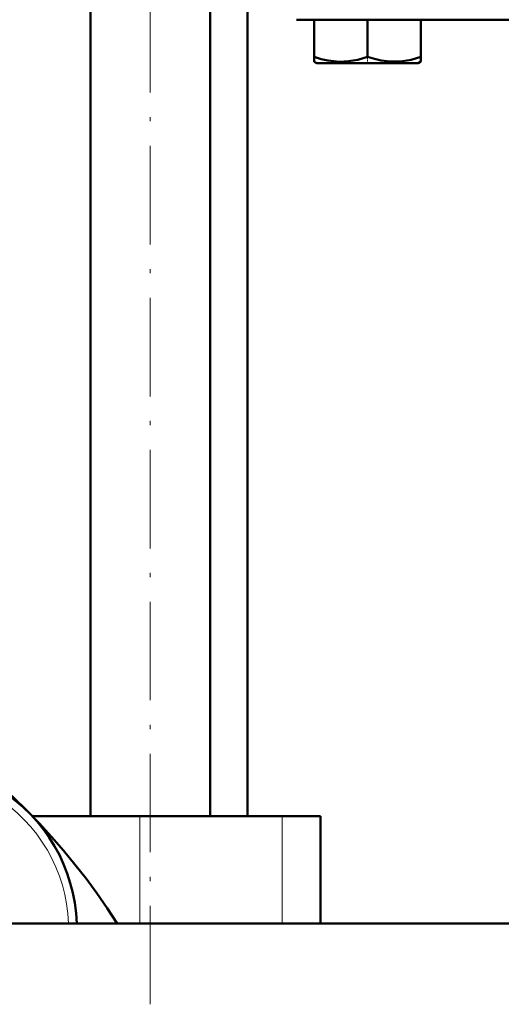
# Model space of a CAD drawing. Extents: x -1595 to 1972, y -1674 to 620.
# Tile 31 of 55: x 49 to 108, y -137 to -17. Entities that reach past the tile are written whole.
import ezdxf

# ---------------------------------------------------------------- set-up
doc = ezdxf.new("R2010")
doc.units = 0
doc.linetypes.add('DASHDOT', pattern=[18.5, 12, -3, 0.5, -3])

msp = doc.modelspace()

# ---------------------------------------------------------------- linework, layer by layer
at = {"color": 7, "linetype": 'DASHDOT', "lineweight": 18}
msp.add_line((65.1, -137.25), (65.1, 137.55), dxfattribs=at)
at = {"color": 7, "lineweight": 50}
for p, q in [((57.8, -114.35), (57.8, 67.65)), ((72.4, -114.35), (72.4, 67.65)), ((76.92, -114.35), (76.92, 51.65)), ((82.9, -17.4), (127.56, -17.4)), ((85.07, -17.4), (85.07, -21.94)), ((91.57, -17.4), (91.57, -21.94)), ((98.07, -17.4), (98.07, -21.93)), ((85.07, -22.52), (85.07, -21.94)), ((85.39, -22.7), (85.07, -22.52)), ((85.39, -22.7), (94.65, -22.7)), ((94.65, -22.7), (97.74, -22.7)), ((97.74, -22.7), (98.07, -22.51)), ((98.07, -21.93), (98.07, -22.51)), ((63.81, -114.35), (50.73, -114.35)), ((81.18, -114.35), (63.81, -114.35)), ((85.82, -114.35), (81.18, -114.35)), ((85.82, -114.35), (85.82, -127.4)), ((138.12, -127.4), (-184.43, -127.4)), ((85.81, -127.4), (120.07, -127.4))]:
    msp.add_line(p, q, dxfattribs=at)
at = {"color": 7, "linetype": 'DASHDOT', "lineweight": 18, "ltscale": 0.02298}
msp.add_line((91.57, -22.78), (91.57, -21.86), dxfattribs=at)
at = {"color": 7, "lineweight": 18}
for p, q in [((63.81, -114.35), (63.81, -127.4)), ((81.18, -114.35), (81.18, -127.4))]:
    msp.add_line(p, q, dxfattribs=at)
at = {"color": 7, "lineweight": 50}
for points in [[(85.07, -21.94), (85.9, -22.19), (86.71, -22.37), (87.44, -22.47), (88.16, -22.52), (89.25, -22.47), (90.37, -22.28), (91.57, -21.94)], [(91.57, -21.94), (92.4, -22.18), (93.21, -22.36), (93.94, -22.47), (94.82, -22.51)], [(94.82, -22.51), (95.83, -22.45), (96.87, -22.27), (98.07, -21.93)]]:
    msp.add_lwpolyline(points, dxfattribs=at)
for centre, radius, start, end in [((-8.43, -171.85), 82.5, 32.601, 81.2853), ((36.14, -128.04), 20, 1.8385, 115)]:
    msp.add_arc(centre, radius, start, end, dxfattribs=at)
at = {"color": 7, "lineweight": 18}
msp.add_arc((36.14, -128.04), 19, 1.9353, 115, dxfattribs=at)

doc.saveas('drawing.dxf')
